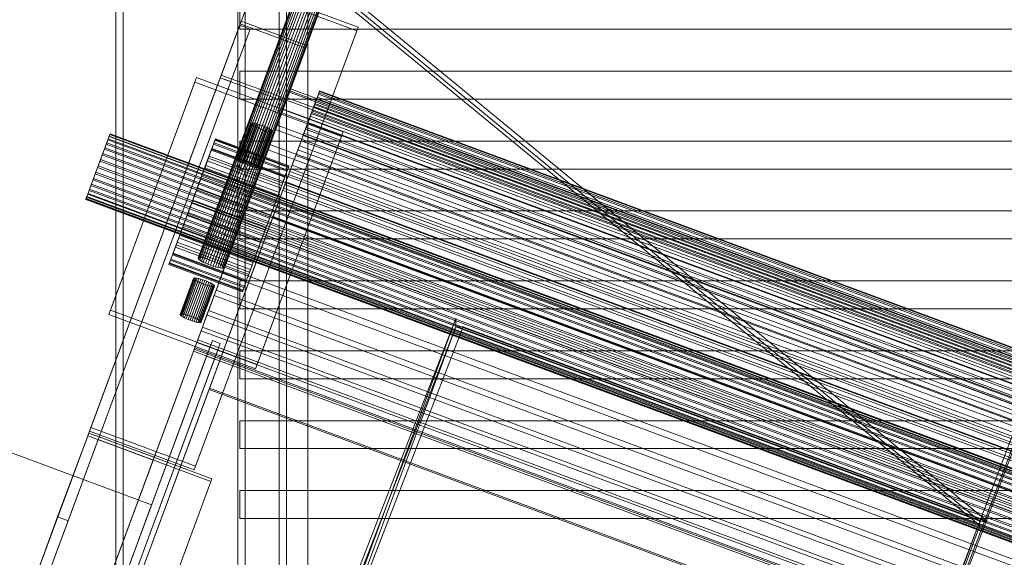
# Model space of a CAD drawing. Header units: millimetres. Extents: x -4395 to 65662, y -65530 to 6847.
# Tile 51 of 256: x 2847 to 3199, y -59036 to -58844. Entities that reach past the tile are written whole.
import ezdxf

# ---------------------------------------------------------------- set-up
doc = ezdxf.new("R2010")
doc.units = ezdxf.units.MM
for name, color, linetype, lineweight in [('R33_DET_superior_C06', 7, 'Continuous', 0), ('R33_DET_superior_CHUTE_GRIZZLY_SEPARADOR', 7, 'Continuous', 0), ('R33_DET_superior_fines-r33-C06-receiver', 7, 'Continuous', 0)]:
    doc.layers.add(name, color=color, linetype=linetype, lineweight=lineweight)

msp = doc.modelspace()

# ---------------------------------------------------------------- linework, layer by layer
at = {"layer": 'R33_DET_superior_C06'}
for p, q in [((2951.881, -58818.471), (2910.818, -58929.341)), ((2951.913, -58818.661), (2910.85, -58929.531)), ((2952.029, -58818.348), (2910.966, -58929.218)), ((2952.124, -58818.91), (2911.061, -58929.781)), ((2952.351, -58818.296), (2911.288, -58929.167)), ((2952.506, -58819.209), (2911.443, -58930.08)), ((2952.836, -58818.318), (2911.773, -58929.188)), ((2953.044, -58819.547), (2911.981, -58930.417)), ((2953.464, -58818.412), (2912.401, -58929.283)), ((2953.718, -58819.91), (2912.654, -58930.78)), ((2954.212, -58818.576), (2913.148, -58929.446)), ((2954.501, -58820.284), (2913.438, -58931.155)), ((2955.05, -58818.802), (2913.987, -58929.672)), ((2955.363, -58820.656), (2914.3, -58931.526)), ((2955.946, -58819.082), (2914.883, -58929.952)), ((2956.272, -58821.01), (2915.209, -58931.88)), ((2956.867, -58819.405), (2915.803, -58930.276)), ((2957.776, -58819.759), (2916.712, -58930.63)), ((2958.638, -58820.131), (2917.575, -58931.001)), ((2959.421, -58820.505), (2918.358, -58931.376)), ((2960.095, -58820.868), (2919.032, -58931.739)), ((2960.633, -58821.206), (2919.57, -58932.076)), ((2957.193, -58821.333), (2916.13, -58932.204)), ((2958.089, -58821.613), (2917.026, -58932.484)), ((2958.927, -58821.839), (2917.864, -58932.71)), ((2959.675, -58822.003), (2918.612, -58932.873)), ((2960.303, -58822.097), (2919.24, -58932.968)), ((2960.788, -58822.119), (2919.724, -58932.989)), ((2961.015, -58821.505), (2919.952, -58932.375)), ((2961.11, -58822.067), (2920.047, -58932.938)), ((2961.226, -58821.754), (2920.163, -58932.625)), ((2920.195, -58932.815), (2961.258, -58821.944)), ((2871.907, -58991.213), (2930.079, -58834.146)), ((2930.555, -58832.863), (2872.382, -58989.929)), ((2930.079, -58834.146), (2967.589, -58848.039)), ((2968.065, -58846.755), (2930.555, -58832.863)), ((2377.931, -60324.947), (2925.838, -58845.598)), ((2926.194, -58844.636), (2378.287, -60323.985)), ((2926.194, -58844.636), (2925.838, -58845.598)), ((2925.838, -58845.598), (2949.282, -58854.281)), ((2949.638, -58853.319), (2926.194, -58844.636)), ((2925.66, -58846.08), (2572.802, -59798.794)), ((2576.553, -59800.183), (2929.411, -58847.469)), ((2967.589, -58848.039), (2909.416, -59005.105)), ((2909.892, -59003.822), (2968.065, -58846.755)), ((2925.66, -58846.08), (2918.707, -58864.852)), ((2922.458, -58866.241), (2929.411, -58847.469)), ((2929.411, -58847.469), (2925.66, -58846.08)), ((2967.589, -58848.039), (2968.065, -58846.755)), ((2949.282, -58854.281), (2401.374, -60333.63)), ((2401.731, -60332.668), (2949.638, -58853.319)), ((2949.282, -58854.281), (2949.638, -58853.319)), ((2565.85, -59817.566), (2918.707, -58864.852)), ((2919.063, -58863.889), (2566.206, -59816.603)), ((2922.458, -58866.241), (2569.601, -59818.955)), ((2878.805, -58949.552), (2909.603, -58866.399)), ((2910.197, -58864.795), (2879.4, -58947.948)), ((2910.197, -58864.795), (2909.603, -58866.399)), ((2909.603, -58866.399), (2962.117, -58885.849)), ((2962.711, -58884.244), (2910.197, -58864.795)), ((2919.063, -58863.889), (2918.707, -58864.852)), ((2918.707, -58864.852), (2922.458, -58866.241)), ((2918.707, -58864.852), (2942.151, -58873.535)), ((2942.507, -58872.572), (2919.063, -58863.889)), ((2943.461, -58869.997), (2942.393, -58872.879)), ((2942.718, -58872.004), (2943.626, -58869.551)), ((2943.877, -58868.873), (2943.461, -58869.997)), ((2943.461, -58869.997), (3290.428, -58998.504)), ((2943.626, -58869.551), (2943.877, -58868.873)), ((2943.626, -58869.551), (3290.593, -58998.057)), ((2943.877, -58868.873), (3290.844, -58997.38)), ((2953.004, -58873.024), (2954.03, -58870.252)), ((2953.19, -58872.522), (2954.227, -58869.72)), ((2953.245, -58872.372), (2954.286, -58869.561)), ((2953.464, -58871.781), (2954.03, -58870.252)), ((2954.227, -58869.72), (2953.855, -58870.725)), ((2954.03, -58870.252), (2954.286, -58869.561)), ((2954.03, -58870.252), (3282.242, -58991.812)), ((2954.286, -58869.561), (2954.227, -58869.72)), ((2954.227, -58869.72), (3282.439, -58991.28)), ((2954.286, -58869.561), (3282.498, -58991.121)), ((2942.151, -58873.535), (2589.294, -59826.249)), ((2589.65, -59825.286), (2942.507, -58872.572)), ((2942.393, -58872.879), (2940.716, -58877.409)), ((2941.187, -58876.137), (2942.718, -58872.004)), ((2942.151, -58873.535), (2942.507, -58872.572)), ((2942.393, -58872.879), (3289.36, -59001.386)), ((2942.718, -58872.004), (3289.685, -59000.51)), ((2951.444, -58877.234), (2952.597, -58874.122)), ((2951.652, -58876.674), (2952.597, -58874.122)), ((2952.197, -58875.202), (2953.175, -58872.561)), ((2952.197, -58875.202), (2952.838, -58873.47)), ((2953.175, -58872.561), (2952.2, -58875.195)), ((2952.469, -58874.466), (2953.464, -58871.781)), ((2953.004, -58873.024), (2952.469, -58874.466)), ((2952.597, -58874.122), (2953.464, -58871.781)), ((2952.597, -58874.122), (3280.809, -58995.682)), ((2952.838, -58873.47), (2953.855, -58870.725)), ((2952.838, -58873.47), (2953.19, -58872.522)), ((3281.05, -58995.03), (2952.838, -58873.47)), ((2953.245, -58872.372), (2953.004, -58873.024)), ((3281.216, -58994.584), (2953.004, -58873.024)), ((2953.855, -58870.725), (2953.175, -58872.561)), ((2953.175, -58872.561), (3281.387, -58994.121)), ((2953.19, -58872.522), (2953.245, -58872.372)), ((3281.402, -58994.082), (2953.19, -58872.522)), ((3281.457, -58993.932), (2953.245, -58872.372)), ((2953.464, -58871.781), (3281.676, -58993.341)), ((2953.855, -58870.725), (3282.067, -58992.285)), ((2940.716, -58877.409), (2938.493, -58883.411)), ((2939.092, -58881.793), (2941.187, -58876.137)), ((2940.716, -58877.409), (3287.683, -59005.915)), ((2941.187, -58876.137), (3288.154, -59004.644)), ((2950.026, -58881.064), (2951.444, -58877.234)), ((2951.652, -58876.674), (2950.564, -58879.61)), ((2950.564, -58879.61), (2951.444, -58877.234)), ((2952.2, -58875.195), (2950.945, -58878.582)), ((2951.277, -58877.687), (2952.2, -58875.195)), ((2951.277, -58877.687), (2952.197, -58875.202)), ((2951.444, -58877.234), (3279.656, -58998.794)), ((2952.469, -58874.466), (2951.652, -58876.674)), ((3279.864, -58998.234), (2951.652, -58876.674)), ((3280.409, -58996.762), (2952.197, -58875.202)), ((2952.2, -58875.195), (3280.412, -58996.755)), ((3280.681, -58996.026), (2952.469, -58874.466)), ((2929.728, -58881.164), (2924.937, -58894.098)), ((2929.846, -58881.065), (2925.055, -58894)), ((2930.104, -58881.024), (2925.313, -58893.959)), ((2930.492, -58881.041), (2925.701, -58893.976)), ((2930.994, -58881.117), (2926.204, -58894.052)), ((2929.728, -58881.164), (2929.846, -58881.065)), ((2929.753, -58881.315), (2929.728, -58881.164)), ((2929.846, -58881.065), (2930.104, -58881.024)), ((2930.104, -58881.024), (2930.492, -58881.041)), ((2930.492, -58881.041), (2930.994, -58881.117)), ((2930.994, -58881.117), (2931.592, -58881.247)), ((2948.365, -58885.548), (2950.026, -58881.064)), ((2948.667, -58884.733), (2950.093, -58880.882)), ((2950.564, -58879.61), (2949.226, -58883.224)), ((2949.226, -58883.224), (2950.026, -58881.064)), ((2950.945, -58878.582), (2949.433, -58882.664)), ((2950.026, -58881.064), (3278.238, -59002.624)), ((2950.093, -58880.882), (2951.277, -58877.687)), ((2950.093, -58880.882), (2950.945, -58878.582)), ((3278.305, -59002.442), (2950.093, -58880.882)), ((3278.776, -59001.17), (2950.564, -58879.61)), ((2950.945, -58878.582), (3279.157, -59000.142)), ((3279.489, -58999.247), (2951.277, -58877.687)), ((2929.753, -58881.315), (2924.963, -58894.25)), ((2929.922, -58881.515), (2925.132, -58894.45)), ((2930.228, -58881.754), (2925.437, -58894.689)), ((2930.658, -58882.024), (2925.868, -58894.959)), ((2931.197, -58882.315), (2926.406, -58895.249)), ((2931.592, -58881.247), (2926.802, -58894.182)), ((2931.824, -58882.614), (2927.033, -58895.549)), ((2932.263, -58881.428), (2927.472, -58894.363)), ((2932.514, -58882.911), (2927.723, -58895.846)), ((2932.98, -58881.652), (2928.189, -58894.587)), ((2933.241, -58883.195), (2928.45, -58896.129)), ((2933.716, -58881.911), (2928.926, -58894.846)), ((2933.977, -58883.453), (2929.187, -58896.388)), ((2934.444, -58882.194), (2929.653, -58895.129)), ((2929.922, -58881.515), (2929.753, -58881.315)), ((2934.695, -58883.677), (2929.904, -58896.612)), ((2930.228, -58881.754), (2929.922, -58881.515)), ((2930.658, -58882.024), (2930.228, -58881.754)), ((2935.134, -58882.491), (2930.343, -58895.426)), ((2935.365, -58883.858), (2930.574, -58896.793)), ((2931.197, -58882.315), (2930.658, -58882.024)), ((2935.76, -58882.791), (2930.97, -58895.726)), ((2935.963, -58883.989), (2931.172, -58896.924)), ((2931.824, -58882.614), (2931.197, -58882.315)), ((2936.299, -58883.081), (2931.508, -58896.016)), ((2931.592, -58881.247), (2932.263, -58881.428)), ((2936.465, -58884.064), (2931.675, -58896.999)), ((2932.514, -58882.911), (2931.824, -58882.614)), ((2931.914, -58967.397), (2962.711, -58884.244)), ((2936.73, -58883.351), (2931.939, -58896.286)), ((2936.853, -58884.082), (2932.062, -58897.017)), ((2937.035, -58883.591), (2932.244, -58896.526)), ((2932.263, -58881.428), (2932.98, -58881.652)), ((2937.111, -58884.041), (2932.321, -58896.975)), ((2937.204, -58883.79), (2932.413, -58896.725)), ((2932.439, -58896.877), (2937.23, -58883.942)), ((2933.241, -58883.195), (2932.514, -58882.911)), ((2932.98, -58881.652), (2933.716, -58881.911)), ((2933.977, -58883.453), (2933.241, -58883.195)), ((2933.716, -58881.911), (2934.444, -58882.194)), ((2934.695, -58883.677), (2933.977, -58883.453)), ((2934.444, -58882.194), (2935.134, -58882.491)), ((2935.365, -58883.858), (2934.695, -58883.677)), ((2935.134, -58882.491), (2935.76, -58882.791)), ((2935.963, -58883.989), (2935.365, -58883.858)), ((2935.76, -58882.791), (2936.299, -58883.081)), ((2938.493, -58883.411), (2935.809, -58890.657)), ((2936.465, -58884.064), (2935.963, -58883.989)), ((2936.299, -58883.081), (2936.73, -58883.351)), ((2936.853, -58884.082), (2936.465, -58884.064)), ((2936.514, -58888.754), (2939.092, -58881.793)), ((2936.73, -58883.351), (2937.035, -58883.591)), ((2937.111, -58884.041), (2936.853, -58884.082)), ((2937.035, -58883.591), (2937.204, -58883.79)), ((2937.23, -58883.942), (2937.111, -58884.041)), ((2937.204, -58883.79), (2937.23, -58883.942)), ((2938.493, -58883.411), (3285.46, -59011.918)), ((2939.092, -58881.793), (3286.059, -59010.299)), ((2949.226, -58883.224), (2947.659, -58887.454)), ((2949.433, -58882.664), (2947.69, -58887.372)), ((2948.667, -58884.733), (2949.433, -58882.664)), ((3277.438, -59004.784), (2949.226, -58883.224)), ((2949.433, -58882.664), (3277.645, -59004.224)), ((2962.117, -58885.849), (2962.711, -58884.244)), ((2877.44, -58889.896), (2878.084, -58888.156)), ((2878.49, -58887.06), (2877.934, -58888.561)), ((2878.084, -58888.156), (2878.608, -58886.742)), ((2878.084, -58888.156), (3328.204, -59054.867)), ((2878.91, -58885.928), (2878.49, -58887.06)), ((2878.49, -58887.06), (3328.61, -59053.771)), ((2878.608, -58886.742), (2878.991, -58885.709)), ((2878.608, -58886.742), (3328.727, -59053.453)), ((2879.176, -58885.207), (2878.91, -58885.928)), ((2878.91, -58885.928), (3329.029, -59052.639)), ((2878.991, -58885.709), (2879.218, -58885.096)), ((2878.991, -58885.709), (3329.11, -59052.42)), ((2879.28, -58884.926), (2879.176, -58885.207)), ((2879.176, -58885.207), (3329.296, -59051.918)), ((2879.218, -58885.096), (2879.28, -58884.926)), ((2879.218, -58885.096), (3329.337, -59051.806)), ((2879.28, -58884.926), (3329.4, -59051.637)), ((2915.741, -58890.135), (2916.476, -58888.151)), ((2916.833, -58887.188), (2916.32, -58888.571)), ((2916.476, -58888.151), (2916.912, -58886.974)), ((2916.476, -58888.151), (2942.733, -58897.876)), ((2917.032, -58886.649), (2916.833, -58887.188)), ((2916.833, -58887.188), (2943.089, -58896.913)), ((2916.912, -58886.974), (2917.032, -58886.649)), ((2916.912, -58886.974), (2943.169, -58896.699)), ((2917.032, -58886.649), (2943.289, -58896.373)), ((2962.117, -58885.849), (2931.319, -58969.002)), ((2947.69, -58887.372), (2945.744, -58892.625)), ((2947.659, -58887.454), (2945.891, -58892.227)), ((2946.491, -58890.607), (2948.365, -58885.548)), ((2947.022, -58889.174), (2948.667, -58884.733)), ((2947.022, -58889.174), (2947.69, -58887.372)), ((2947.659, -58887.454), (2948.365, -58885.548)), ((3275.871, -59009.014), (2947.659, -58887.454)), ((2947.69, -58887.372), (3275.902, -59008.932)), ((2948.365, -58885.548), (3276.577, -59007.108)), ((3276.879, -59006.293), (2948.667, -58884.733)), ((2877.263, -58890.372), (2876.503, -58892.424)), ((2876.699, -58891.896), (2877.44, -58889.896)), ((2877.934, -58888.561), (2877.263, -58890.372)), ((2877.263, -58890.372), (3327.383, -59057.083)), ((2877.44, -58889.896), (3327.559, -59056.607)), ((2877.934, -58888.561), (3328.054, -59055.272)), ((2915.631, -58890.432), (2903.312, -58923.693)), ((2915.631, -58890.432), (2914.086, -58894.603)), ((2915.515, -58890.746), (2914.448, -58893.627)), ((2914.735, -58892.85), (2915.741, -58890.135)), ((2916.32, -58888.571), (2915.515, -58890.746)), ((2915.515, -58890.746), (2941.772, -58900.47)), ((2941.888, -58900.156), (2915.631, -58890.432)), ((2915.741, -58890.135), (2941.998, -58899.86)), ((2916.32, -58888.571), (2942.577, -58898.296)), ((2935.809, -58890.657), (2932.769, -58898.866)), ((2933.552, -58896.752), (2936.514, -58888.754)), ((2935.809, -58890.657), (3282.776, -59019.163)), ((2936.514, -58888.754), (3283.481, -59017.26)), ((2944.436, -58896.157), (2946.491, -58890.607)), ((2945.187, -58894.13), (2947.022, -58889.174)), ((2945.891, -58892.227), (2946.491, -58890.607)), ((2946.491, -58890.607), (3274.703, -59012.168)), ((3275.234, -59010.734), (2947.022, -58889.174)), ((2875.683, -58894.639), (2874.834, -58896.931)), ((2875.046, -58896.358), (2875.891, -58894.078)), ((2876.503, -58892.424), (2875.683, -58894.639)), ((2875.683, -58894.639), (3325.803, -59061.35)), ((2875.891, -58894.078), (2876.699, -58891.896)), ((2875.891, -58894.078), (3326.01, -59060.789)), ((2876.503, -58892.424), (3326.623, -59059.135)), ((2876.699, -58891.896), (3326.818, -59058.607)), ((2901.767, -58927.864), (2914.086, -58894.603)), ((2914.448, -58893.627), (2913.16, -58897.105)), ((2913.498, -58896.191), (2914.735, -58892.85)), ((2914.086, -58894.603), (2940.343, -58904.328)), ((2914.448, -58893.627), (2940.705, -58903.352)), ((2914.735, -58892.85), (2940.992, -58902.575)), ((2925.055, -58894), (2924.937, -58894.098)), ((2924.937, -58894.098), (2924.963, -58894.25)), ((2924.963, -58894.25), (2925.132, -58894.45)), ((2925.313, -58893.959), (2925.055, -58894)), ((2925.132, -58894.45), (2925.437, -58894.689)), ((2925.701, -58893.976), (2925.313, -58893.959)), ((2925.437, -58894.689), (2925.868, -58894.959)), ((2926.204, -58894.052), (2925.701, -58893.976)), ((2925.868, -58894.959), (2926.406, -58895.249)), ((2926.802, -58894.182), (2926.204, -58894.052)), ((2926.406, -58895.249), (2927.033, -58895.549)), ((2927.472, -58894.363), (2926.802, -58894.182)), ((2928.189, -58894.587), (2927.472, -58894.363)), ((2928.926, -58894.846), (2928.189, -58894.587)), ((2929.653, -58895.129), (2928.926, -58894.846)), ((2930.343, -58895.426), (2929.653, -58895.129)), ((2943.192, -58899.515), (2945.187, -58894.13)), ((2945.744, -58892.625), (2943.63, -58898.332)), ((2945.891, -58892.227), (2943.952, -58897.462)), ((2945.187, -58894.13), (2945.744, -58892.625)), ((3273.399, -59015.69), (2945.187, -58894.13)), ((2945.744, -58892.625), (3273.956, -59014.185)), ((3274.103, -59013.787), (2945.891, -58892.227)), ((2873.377, -58900.865), (2874.197, -58898.65)), ((2874.834, -58896.931), (2873.99, -58899.211)), ((2874.197, -58898.65), (2875.046, -58896.358)), ((2874.197, -58898.65), (3324.317, -59065.361)), ((2874.834, -58896.931), (3324.954, -59063.642)), ((2875.046, -58896.358), (3325.166, -59063.069)), ((2913.16, -58897.105), (2911.7, -58901.045)), ((2912.076, -58900.03), (2913.498, -58896.191)), ((2913.16, -58897.105), (2939.417, -58906.829)), ((2913.498, -58896.191), (2939.755, -58905.916)), ((2927.033, -58895.549), (2927.723, -58895.846)), ((2927.723, -58895.846), (2928.45, -58896.129)), ((2928.45, -58896.129), (2929.187, -58896.388)), ((2929.187, -58896.388), (2929.904, -58896.612)), ((2929.904, -58896.612), (2930.574, -58896.793)), ((2930.319, -58905.48), (2933.552, -58896.752)), ((2930.97, -58895.726), (2930.343, -58895.426)), ((2930.574, -58896.793), (2931.172, -58896.924)), ((2931.508, -58896.016), (2930.97, -58895.726)), ((2931.172, -58896.924), (2931.675, -58896.999)), ((2931.939, -58896.286), (2931.508, -58896.016)), ((2931.675, -58896.999), (2932.062, -58897.017)), ((2932.244, -58896.526), (2931.939, -58896.286)), ((2932.062, -58897.017), (2932.321, -58896.975)), ((2932.413, -58896.725), (2932.244, -58896.526)), ((2932.321, -58896.975), (2932.439, -58896.877)), ((2932.439, -58896.877), (2932.413, -58896.725)), ((2933.552, -58896.752), (3280.519, -59025.258)), ((2943.63, -58898.332), (2941.384, -58904.398)), ((2941.772, -58900.47), (2942.577, -58898.296)), ((2943.952, -58897.462), (2941.876, -58903.069)), ((2942.733, -58897.876), (2941.998, -58899.86)), ((2942.235, -58902.1), (2944.436, -58896.157)), ((2942.577, -58898.296), (2943.089, -58896.913)), ((2943.169, -58896.699), (2942.733, -58897.876)), ((2943.089, -58896.913), (2943.289, -58896.373)), ((2943.289, -58896.373), (2943.169, -58896.699)), ((2943.192, -58899.515), (2943.63, -58898.332)), ((2943.63, -58898.332), (3271.842, -59019.892)), ((2943.952, -58897.462), (2944.436, -58896.157)), ((3272.165, -59019.022), (2943.952, -58897.462)), ((2944.436, -58896.157), (3272.648, -59017.717)), ((2873.182, -58901.393), (2872.441, -58903.393)), ((2872.617, -58902.917), (2873.377, -58900.865)), ((2873.99, -58899.211), (2873.182, -58901.393)), ((2873.182, -58901.393), (3323.301, -59068.104)), ((2873.377, -58900.865), (3323.497, -59067.576)), ((2873.99, -58899.211), (3324.109, -59065.922)), ((2911.7, -58901.045), (2910.125, -58905.297)), ((2910.524, -58904.22), (2912.076, -58900.03)), ((2911.7, -58901.045), (2937.957, -58910.77)), ((2912.076, -58900.03), (2938.333, -58909.755)), ((2932.769, -58898.866), (2929.488, -58907.725)), ((2929.569, -58933.417), (2941.888, -58900.156)), ((2932.769, -58898.866), (3279.736, -59027.373)), ((2939.925, -58908.337), (2942.235, -58902.1)), ((2940.343, -58904.328), (2941.888, -58900.156)), ((2940.705, -58903.352), (2941.772, -58900.47)), ((2941.998, -58899.86), (2940.992, -58902.575)), ((2941.073, -58905.237), (2943.192, -58899.515)), ((2941.876, -58903.069), (2942.235, -58902.1)), ((2942.235, -58902.1), (3270.447, -59023.66)), ((3271.404, -59021.075), (2943.192, -58899.515)), ((2871.796, -58905.133), (2871.273, -58906.547)), ((2871.39, -58906.229), (2871.946, -58904.728)), ((2872.441, -58903.393), (2871.796, -58905.133)), ((2871.796, -58905.133), (3321.916, -59071.844)), ((2871.946, -58904.728), (2872.617, -58902.917)), ((2871.946, -58904.728), (3322.066, -59071.439)), ((2872.441, -58903.393), (3322.56, -59070.104)), ((2872.617, -58902.917), (3322.737, -59069.628)), ((2910.125, -58905.297), (2908.496, -58909.697)), ((2908.903, -58908.599), (2910.524, -58904.22)), ((2910.125, -58905.297), (2936.382, -58915.022)), ((2910.524, -58904.22), (2936.781, -58913.945)), ((2926.94, -58914.603), (2930.319, -58905.48)), ((2940.343, -58904.328), (2928.024, -58937.589)), ((2930.319, -58905.48), (3277.286, -59033.986)), ((2938.865, -58911.198), (2941.073, -58905.237)), ((2941.384, -58904.398), (2939.043, -58910.716)), ((2939.417, -58906.829), (2940.705, -58903.352)), ((2941.876, -58903.069), (2939.697, -58908.953)), ((2940.992, -58902.575), (2939.755, -58905.916)), ((2941.073, -58905.237), (2941.384, -58904.398)), ((3269.285, -59026.797), (2941.073, -58905.237)), ((2941.384, -58904.398), (3269.596, -59025.958)), ((3270.088, -59024.629), (2941.876, -58903.069)), ((2870.6, -58908.363), (2870.704, -58908.082)), ((2870.663, -58908.194), (2870.6, -58908.363)), ((2870.6, -58908.363), (3320.72, -59075.074)), ((2870.89, -58907.58), (2870.663, -58908.194)), ((3320.782, -59074.904), (2870.663, -58908.194)), ((2870.704, -58908.082), (2870.971, -58907.361)), ((2870.704, -58908.082), (3320.824, -59074.793)), ((2871.273, -58906.547), (2870.89, -58907.58)), ((2870.89, -58907.58), (3321.009, -59074.291)), ((2870.971, -58907.361), (2871.39, -58906.229)), ((2870.971, -58907.361), (3321.09, -59074.072)), ((2871.273, -58906.547), (3321.392, -59073.258)), ((2871.39, -58906.229), (3321.51, -59072.94)), ((2907.273, -58912.999), (2908.903, -58908.599)), ((2908.903, -58908.599), (2935.16, -58918.323)), ((2929.488, -58907.725), (2926.093, -58916.891)), ((2929.488, -58907.725), (3276.455, -59036.231)), ((2939.697, -58908.953), (2937.452, -58915.012)), ((2937.546, -58914.76), (2939.925, -58908.337)), ((2937.957, -58910.77), (2939.417, -58906.829)), ((2939.755, -58905.916), (2938.333, -58909.755)), ((2939.697, -58908.953), (2939.925, -58908.337)), ((3267.909, -59030.513), (2939.697, -58908.953)), ((2939.925, -58908.337), (3268.137, -59029.897)), ((2438.865, -60261.198), (2938.865, -58911.198)), ((2939.043, -58910.716), (2439.043, -60260.716)), ((2908.496, -58909.697), (2906.874, -58914.076)), ((2908.496, -58909.697), (2934.753, -58919.422)), ((2936.382, -58915.022), (2937.957, -58910.77)), ((2938.333, -58909.755), (2936.781, -58913.945)), ((2939.043, -58910.716), (2938.865, -58911.198)), ((2938.865, -58911.198), (3267.077, -59032.758)), ((3267.256, -59032.276), (2939.043, -58910.716)), ((2906.874, -58914.076), (2905.322, -58918.265)), ((2905.698, -58917.251), (2907.273, -58912.999)), ((2906.874, -58914.076), (2933.131, -58923.801)), ((2907.273, -58912.999), (2933.53, -58922.723)), ((2923.545, -58923.769), (2926.94, -58914.603)), ((2926.94, -58914.603), (3273.907, -59043.109)), ((2934.753, -58919.422), (2936.382, -58915.022)), ((2935.139, -58921.259), (2937.546, -58914.76)), ((2936.781, -58913.945), (2935.16, -58918.323)), ((2937.452, -58915.012), (2935.181, -58921.144)), ((2937.452, -58915.012), (2937.546, -58914.76)), ((3265.664, -59036.573), (2937.452, -58915.012)), ((2937.546, -58914.76), (3265.758, -59036.32)), ((2905.322, -58918.265), (2903.901, -58922.104)), ((2904.239, -58921.191), (2905.698, -58917.251)), ((2905.322, -58918.265), (2931.579, -58927.99)), ((2905.698, -58917.251), (2931.955, -58926.975)), ((2926.093, -58916.891), (2922.714, -58926.014)), ((2926.093, -58916.891), (3273.06, -59045.397)), ((2933.131, -58923.801), (2934.753, -58919.422)), ((2935.16, -58918.323), (2933.53, -58922.723)), ((2903.901, -58922.104), (2902.663, -58925.446)), ((2902.951, -58924.669), (2904.239, -58921.191)), ((2903.901, -58922.104), (2930.157, -58931.829)), ((2904.239, -58921.191), (2930.496, -58930.916)), ((2933.53, -58922.723), (2931.955, -58926.975)), ((2932.744, -58927.724), (2935.139, -58921.259)), ((2935.181, -58921.144), (2932.923, -58927.242)), ((2935.181, -58921.144), (2935.139, -58921.259)), ((2935.139, -58921.259), (3263.351, -59042.819)), ((3263.393, -59042.704), (2935.181, -58921.144)), ((2902.663, -58925.446), (2901.658, -58928.16)), ((2901.767, -58927.864), (2903.312, -58923.693)), ((2901.884, -58927.55), (2902.951, -58924.669)), ((2902.663, -58925.446), (2928.92, -58935.17)), ((2902.951, -58924.669), (2929.208, -58934.394)), ((2903.312, -58923.693), (2929.569, -58933.417)), ((2922.714, -58926.014), (2919.481, -58934.742)), ((2920.264, -58932.627), (2923.545, -58923.769)), ((2922.714, -58926.014), (3269.681, -59054.52)), ((2923.545, -58923.769), (3270.512, -59052.275)), ((2931.955, -58926.975), (2930.496, -58930.916)), ((2931.579, -58927.99), (2933.131, -58923.801)), ((2432.744, -60277.724), (2932.744, -58927.724)), ((2932.923, -58927.242), (2432.923, -60277.242)), ((2900.923, -58930.145), (2900.487, -58931.322)), ((2900.566, -58931.108), (2901.078, -58929.724)), ((2901.658, -58928.16), (2900.923, -58930.145)), ((2900.923, -58930.145), (2927.18, -58939.869)), ((2901.078, -58929.724), (2901.884, -58927.55)), ((2901.078, -58929.724), (2927.335, -58939.449)), ((2901.658, -58928.16), (2927.915, -58937.885)), ((2928.024, -58937.589), (2901.767, -58927.864)), ((2901.884, -58927.55), (2928.141, -58937.275)), ((2910.966, -58929.218), (2910.818, -58929.341)), ((2910.818, -58929.341), (2910.85, -58929.531)), ((2910.85, -58929.531), (2911.061, -58929.781)), ((2911.288, -58929.167), (2910.966, -58929.218)), ((2911.061, -58929.781), (2911.443, -58930.08)), ((2911.773, -58929.188), (2911.288, -58929.167)), ((2911.443, -58930.08), (2911.981, -58930.417)), ((2912.401, -58929.283), (2911.773, -58929.188)), ((2911.981, -58930.417), (2912.654, -58930.78)), ((2913.148, -58929.446), (2912.401, -58929.283)), ((2913.987, -58929.672), (2913.148, -58929.446)), ((2914.883, -58929.952), (2913.987, -58929.672)), ((2915.803, -58930.276), (2914.883, -58929.952)), ((2916.712, -58930.63), (2915.803, -58930.276)), ((2930.157, -58931.829), (2931.579, -58927.99)), ((2932.923, -58927.242), (2932.744, -58927.724)), ((2932.744, -58927.724), (3260.957, -59049.284)), ((3261.135, -59048.802), (2932.923, -58927.242)), ((2900.366, -58931.647), (2900.566, -58931.108)), ((2900.487, -58931.322), (2900.366, -58931.647)), ((2900.366, -58931.647), (2926.623, -58941.372)), ((2926.744, -58941.047), (2900.487, -58931.322)), ((2900.566, -58931.108), (2926.823, -58940.832)), ((2912.654, -58930.78), (2913.438, -58931.155)), ((2913.438, -58931.155), (2914.3, -58931.526)), ((2914.3, -58931.526), (2915.209, -58931.88)), ((2915.209, -58931.88), (2916.13, -58932.204)), ((2916.13, -58932.204), (2917.026, -58932.484)), ((2917.575, -58931.001), (2916.712, -58930.63)), ((2917.026, -58932.484), (2917.864, -58932.71)), ((2917.224, -58940.837), (2920.264, -58932.627)), ((2918.358, -58931.376), (2917.575, -58931.001)), ((2917.864, -58932.71), (2918.612, -58932.873)), ((2919.032, -58931.739), (2918.358, -58931.376)), ((2918.612, -58932.873), (2919.24, -58932.968)), ((2919.57, -58932.076), (2919.032, -58931.739)), ((2919.24, -58932.968), (2919.724, -58932.989)), ((2919.952, -58932.375), (2919.57, -58932.076)), ((2919.724, -58932.989), (2920.047, -58932.938)), ((2920.163, -58932.625), (2919.952, -58932.375)), ((2920.047, -58932.938), (2920.195, -58932.815)), ((2920.195, -58932.815), (2920.163, -58932.625)), ((2920.264, -58932.627), (3267.231, -59061.134)), ((2928.024, -58937.589), (2929.569, -58933.417)), ((2928.92, -58935.17), (2930.157, -58931.829)), ((2930.496, -58930.916), (2929.208, -58934.394)), ((2909.196, -58936.599), (2904.405, -58949.534)), ((2909.222, -58936.751), (2904.431, -58949.686)), ((2909.315, -58936.5), (2904.524, -58949.435)), ((2909.391, -58936.95), (2904.6, -58949.885)), ((2909.573, -58936.459), (2904.782, -58949.394)), ((2909.696, -58937.189), (2904.905, -58950.124)), ((2909.96, -58936.476), (2905.17, -58949.411)), ((2910.127, -58937.459), (2905.336, -58950.394)), ((2910.463, -58936.552), (2905.672, -58949.487)), ((2911.061, -58936.683), (2906.27, -58949.617)), ((2911.731, -58936.863), (2906.941, -58949.798)), ((2912.448, -58937.088), (2907.658, -58950.022)), ((2913.185, -58937.346), (2908.394, -58950.281)), ((2909.196, -58936.599), (2909.315, -58936.5)), ((2909.222, -58936.751), (2909.196, -58936.599)), ((2909.391, -58936.95), (2909.222, -58936.751)), ((2909.315, -58936.5), (2909.573, -58936.459)), ((2909.696, -58937.189), (2909.391, -58936.95)), ((2909.573, -58936.459), (2909.96, -58936.476)), ((2910.127, -58937.459), (2909.696, -58937.189)), ((2909.96, -58936.476), (2910.463, -58936.552)), ((2910.666, -58937.75), (2910.127, -58937.459)), ((2910.463, -58936.552), (2911.061, -58936.683)), ((2911.061, -58936.683), (2911.731, -58936.863)), ((2911.731, -58936.863), (2912.448, -58937.088)), ((2912.448, -58937.088), (2913.185, -58937.346)), ((2913.185, -58937.346), (2913.912, -58937.63)), ((2919.481, -58934.742), (2916.519, -58942.74)), ((2919.481, -58934.742), (3266.448, -59063.248)), ((2928.141, -58937.275), (2927.335, -58939.449)), ((2927.915, -58937.885), (2928.92, -58935.17)), ((2929.208, -58934.394), (2928.141, -58937.275)), ((2910.666, -58937.75), (2905.875, -58950.685)), ((2911.292, -58938.049), (2906.501, -58950.984)), ((2911.982, -58938.346), (2907.191, -58951.281)), ((2912.709, -58938.63), (2907.919, -58951.565)), ((2913.446, -58938.889), (2908.655, -58951.823)), ((2913.912, -58937.63), (2909.121, -58950.565)), ((2914.163, -58939.113), (2909.372, -58952.047)), ((2914.602, -58937.927), (2909.811, -58950.862)), ((2914.833, -58939.293), (2910.043, -58952.228)), ((2915.229, -58938.226), (2910.438, -58951.161)), ((2915.431, -58939.424), (2910.641, -58952.359)), ((2911.292, -58938.049), (2910.666, -58937.75)), ((2915.768, -58938.517), (2910.977, -58951.451)), ((2915.934, -58939.5), (2911.143, -58952.435)), ((2911.982, -58938.346), (2911.292, -58938.049)), ((2916.198, -58938.787), (2911.407, -58951.721)), ((2916.322, -58939.517), (2911.531, -58952.452)), ((2916.504, -58939.026), (2911.713, -58951.961)), ((2916.58, -58939.476), (2911.789, -58952.411)), ((2916.672, -58939.225), (2911.882, -58952.16)), ((2911.907, -58952.312), (2916.698, -58939.377)), ((2912.709, -58938.63), (2911.982, -58938.346)), ((2913.446, -58938.889), (2912.709, -58938.63)), ((2914.163, -58939.113), (2913.446, -58938.889)), ((2913.912, -58937.63), (2914.602, -58937.927)), ((2914.833, -58939.293), (2914.163, -58939.113)), ((2914.54, -58948.082), (2917.224, -58940.837)), ((2914.602, -58937.927), (2915.229, -58938.226)), ((2915.431, -58939.424), (2914.833, -58939.293)), ((2915.229, -58938.226), (2915.768, -58938.517)), ((2915.934, -58939.5), (2915.431, -58939.424)), ((2915.768, -58938.517), (2916.198, -58938.787)), ((2916.322, -58939.517), (2915.934, -58939.5)), ((2916.198, -58938.787), (2916.504, -58939.026)), ((2916.58, -58939.476), (2916.322, -58939.517)), ((2916.504, -58939.026), (2916.672, -58939.225)), ((2916.698, -58939.377), (2916.58, -58939.476)), ((2916.672, -58939.225), (2916.698, -58939.377)), ((2917.224, -58940.837), (3264.191, -59069.343)), ((2926.823, -58940.832), (2926.623, -58941.372)), ((2926.623, -58941.372), (2926.744, -58941.047)), ((2926.744, -58941.047), (2927.18, -58939.869)), ((2927.335, -58939.449), (2926.823, -58940.832)), ((2927.18, -58939.869), (2927.915, -58937.885)), ((2916.519, -58942.74), (2913.941, -58949.701)), ((2916.519, -58942.74), (3263.486, -59071.246)), ((2878.805, -58949.552), (2879.4, -58947.948)), ((2879.4, -58947.948), (2931.914, -58967.397)), ((2912.317, -58954.085), (2914.54, -58948.082)), ((2914.54, -58948.082), (3261.507, -59076.589)), ((2931.319, -58969.002), (2878.805, -58949.552)), ((2904.524, -58949.435), (2904.405, -58949.534)), ((2904.405, -58949.534), (2904.431, -58949.686)), ((2904.431, -58949.686), (2904.6, -58949.885)), ((2904.782, -58949.394), (2904.524, -58949.435)), ((2904.6, -58949.885), (2904.905, -58950.124)), ((2905.17, -58949.411), (2904.782, -58949.394)), ((2904.905, -58950.124), (2905.336, -58950.394)), ((2905.672, -58949.487), (2905.17, -58949.411)), ((2905.336, -58950.394), (2905.875, -58950.685)), ((2906.27, -58949.617), (2905.672, -58949.487)), ((2905.875, -58950.685), (2906.501, -58950.984)), ((2906.941, -58949.798), (2906.27, -58949.617)), ((2906.501, -58950.984), (2907.191, -58951.281)), ((2907.658, -58950.022), (2906.941, -58949.798)), ((2907.191, -58951.281), (2907.919, -58951.565)), ((2908.394, -58950.281), (2907.658, -58950.022)), ((2907.919, -58951.565), (2908.655, -58951.823)), ((2909.121, -58950.565), (2908.394, -58950.281)), ((2909.811, -58950.862), (2909.121, -58950.565)), ((2910.438, -58951.161), (2909.811, -58950.862)), ((2910.977, -58951.451), (2910.438, -58951.161)), ((2911.407, -58951.721), (2910.977, -58951.451)), ((2913.941, -58949.701), (2911.846, -58955.356)), ((2913.941, -58949.701), (3260.908, -59078.207)), ((2725.349, -58955.032), (2894.144, -59017.548)), ((2908.655, -58951.823), (2909.372, -58952.047)), ((2909.372, -58952.047), (2910.043, -58952.228)), ((2910.043, -58952.228), (2910.641, -58952.359)), ((2910.64, -58958.614), (2912.317, -58954.085)), ((2910.641, -58952.359), (2911.143, -58952.435)), ((2911.143, -58952.435), (2911.531, -58952.452)), ((2911.713, -58951.961), (2911.407, -58951.721)), ((2911.531, -58952.452), (2911.789, -58952.411)), ((2911.882, -58952.16), (2911.713, -58951.961)), ((2911.789, -58952.411), (2911.907, -58952.312)), ((2911.907, -58952.312), (2911.882, -58952.16)), ((2912.317, -58954.085), (3259.284, -59082.591)), ((2909.572, -58961.496), (2910.64, -58958.614)), ((2911.846, -58955.356), (2910.315, -58959.49)), ((2910.64, -58958.614), (3257.607, -59087.121)), ((2911.846, -58955.356), (3258.813, -59083.863)), ((2915.903, -58958.799), (2456.966, -60197.929)), ((2459.779, -60198.971), (2918.716, -58959.841)), ((2909.156, -58962.62), (2909.572, -58961.496)), ((2909.407, -58961.943), (2909.156, -58962.62)), ((2910.315, -58959.49), (2909.407, -58961.943)), ((3256.374, -59090.449), (2909.407, -58961.943)), ((2909.572, -58961.496), (3256.539, -59090.003)), ((2910.315, -58959.49), (3257.282, -59087.996)), ((2915.903, -58958.799), (2913.823, -58964.415)), ((2918.716, -58959.841), (2915.903, -58958.799)), ((2916.636, -58965.457), (2918.716, -58959.841)), ((2454.886, -60203.545), (2913.823, -58964.415)), ((2916.636, -58965.457), (2457.7, -60204.586)), ((2909.156, -58962.62), (3256.123, -59091.127)), ((2913.823, -58964.415), (2916.636, -58965.457)), ((2931.319, -58969.002), (2931.914, -58967.397)), ((2914.912, -58975.872), (2462.819, -60196.523)), ((2914.912, -58975.872), (2914.733, -58976.354)), ((3243.124, -59097.432), (2914.912, -58975.872)), ((2462.64, -60197.005), (2914.733, -58976.354)), ((2914.733, -58976.354), (3242.945, -59097.914)), ((2871.907, -58991.213), (2872.382, -58989.929)), ((2872.382, -58989.929), (2909.892, -59003.822)), ((2875.397, -58993.304), (2443.836, -60158.52)), ((2461.343, -60099.735), (2871.29, -58992.878)), ((2871.646, -58991.915), (2461.699, -60098.772)), ((2871.646, -58991.915), (2576.962, -59787.563)), ((2580.713, -59788.952), (2875.397, -58993.304)), ((2871.646, -58991.915), (2860.534, -59021.918)), ((2864.285, -59023.308), (2875.397, -58993.304)), ((2871.646, -58991.915), (2871.29, -58992.878)), ((2871.29, -58992.878), (2894.734, -59001.561)), ((2875.397, -58993.304), (2871.646, -58991.915)), ((2895.09, -59000.598), (2871.646, -58991.915)), ((2909.416, -59005.105), (2871.907, -58991.213)), ((2875.397, -58993.304), (2875.041, -58994.267)), ((2915.721, -59008.239), (2875.397, -58993.304)), ((2443.479, -60159.483), (2875.041, -58994.267)), ((2875.041, -58994.267), (2915.364, -59009.202)), ((2485.143, -60107.455), (2895.09, -59000.598)), ((2894.734, -59001.561), (2895.09, -59000.598)), ((2894.734, -59001.561), (2484.786, -60108.418)), ((2909.416, -59005.105), (2909.892, -59003.822)), ((2915.364, -59009.202), (2483.803, -60174.417)), ((2484.159, -60173.455), (2915.721, -59008.239)), ((2915.364, -59009.202), (2915.721, -59008.239)), ((2894.144, -59017.548), (2831.628, -59186.343)), ((2565.85, -59817.566), (2860.534, -59021.918)), ((2860.534, -59021.918), (2864.285, -59023.308)), ((2864.285, -59023.308), (2569.601, -59818.955))]:
    msp.add_line(p, q, dxfattribs=at)
at = {"layer": 'R33_DET_superior_CHUTE_GRIZZLY_SEPARADOR'}
for p, q in [((2881.324, -59205), (2881.324, -58755)), ((2884, -58755), (2884, -59205)), ((2939.754, -58755), (2939.754, -59205)), ((2942.429, -59205), (2942.429, -58755)), ((2950, -58830), (2950, -59130)), ((2925.705, -58847.5), (2925.705, -58837.5)), ((2942.429, -58837.5), (2942.429, -58847.5)), ((3408.846, -58847.5), (2925.705, -58847.5)), ((2925.705, -58847.5), (2942.429, -58847.5)), ((2942.429, -58847.5), (3425.571, -58847.5)), ((2925.705, -58872.5), (2925.705, -58862.5)), ((2925.705, -58862.5), (3408.846, -58862.5)), ((2942.429, -58862.5), (2925.705, -58862.5)), ((3425.571, -58862.5), (2942.429, -58862.5)), ((2942.429, -58862.5), (2942.429, -58872.5)), ((3408.846, -58872.5), (2925.705, -58872.5)), ((2925.705, -58872.5), (2942.429, -58872.5)), ((2942.429, -58872.5), (3425.571, -58872.5)), ((2925.705, -58897.5), (2925.705, -58887.5)), ((2925.705, -58887.5), (3408.846, -58887.5)), ((2942.429, -58887.5), (2925.705, -58887.5)), ((3425.571, -58887.5), (2942.429, -58887.5)), ((2942.429, -58887.5), (2942.429, -58897.5)), ((3408.846, -58897.5), (2925.705, -58897.5)), ((2925.705, -58897.5), (2942.429, -58897.5)), ((2942.429, -58897.5), (3425.571, -58897.5)), ((2925.705, -58922.5), (2925.705, -58912.5)), ((2925.705, -58912.5), (3408.846, -58912.5)), ((2942.429, -58912.5), (2925.705, -58912.5)), ((3425.571, -58912.5), (2942.429, -58912.5)), ((2942.429, -58912.5), (2942.429, -58922.5)), ((3408.846, -58922.5), (2925.705, -58922.5)), ((2925.705, -58922.5), (2942.429, -58922.5)), ((2942.429, -58922.5), (3425.571, -58922.5)), ((2925.705, -58947.5), (2925.705, -58937.5)), ((2925.705, -58937.5), (3408.846, -58937.5)), ((2942.429, -58937.5), (2925.705, -58937.5)), ((3425.571, -58937.5), (2942.429, -58937.5)), ((2942.429, -58937.5), (2942.429, -58947.5)), ((3408.846, -58947.5), (2925.705, -58947.5)), ((2925.705, -58947.5), (2942.429, -58947.5)), ((2942.429, -58947.5), (3425.571, -58947.5)), ((2925.705, -58972.5), (2925.705, -58962.5)), ((2925.705, -58962.5), (3408.846, -58962.5)), ((2942.429, -58962.5), (2925.705, -58962.5)), ((3425.571, -58962.5), (2942.429, -58962.5)), ((2942.429, -58962.5), (2942.429, -58972.5)), ((3408.846, -58972.5), (2925.705, -58972.5)), ((2925.705, -58972.5), (2942.429, -58972.5)), ((2942.429, -58972.5), (3425.571, -58972.5)), ((2925.705, -58997.5), (2925.705, -58987.5)), ((2925.705, -58987.5), (3408.846, -58987.5)), ((2942.429, -58987.5), (2925.705, -58987.5)), ((3425.571, -58987.5), (2942.429, -58987.5)), ((2942.429, -58987.5), (2942.429, -58997.5)), ((3408.846, -58997.5), (2925.705, -58997.5)), ((2925.705, -58997.5), (2942.429, -58997.5)), ((2942.429, -58997.5), (3425.571, -58997.5)), ((2925.705, -59022.5), (2925.705, -59012.5)), ((2925.705, -59012.5), (3408.846, -59012.5)), ((2942.429, -59012.5), (2925.705, -59012.5)), ((3425.571, -59012.5), (2942.429, -59012.5)), ((2942.429, -59012.5), (2942.429, -59022.5)), ((3408.846, -59022.5), (2925.705, -59022.5)), ((2925.705, -59022.5), (2942.429, -59022.5)), ((2942.429, -59022.5), (3425.571, -59022.5))]:
    msp.add_line(p, q, dxfattribs=at)
at = {"layer": 'R33_DET_superior_fines-r33-C06-receiver'}
for p, q in [((3190.556, -59023.423), (2925, -58805)), ((2925, -59155), (2925, -58805)), ((2925, -58806.59), (3190.556, -59025.012)), ((2927.605, -58805), (2927.605, -59155)), ((3193.16, -59023.423), (2927.605, -58805)), ((3273.332, -58805), (3120.449, -59208.207)), ((3122.117, -59208.207), (3275, -58805)), ((3122.117, -59209.797), (3275, -58806.59)), ((3003.006, -58950.997), (2925, -59152.037)), ((2934.568, -59135.781), (3003.006, -58950.997)), ((3003.006, -58953.96), (3003.006, -58950.997)), ((2925, -59155), (3003.006, -58953.96)), ((2927.605, -59155), (3005.611, -58953.96)), ((3003.006, -58953.96), (2934.568, -59138.744)), ((3190.556, -59023.423), (3003.006, -58953.96)), ((3003.006, -58953.96), (3005.611, -58953.96)), ((3005.611, -58953.96), (3193.16, -59023.423)), ((3122.117, -59208.207), (3190.556, -59023.423)), ((3190.556, -59025.012), (3122.117, -59209.797)), ((3190.556, -59023.423), (3190.556, -59025.012)), ((3190.556, -59023.423), (3193.16, -59023.423))]:
    msp.add_line(p, q, dxfattribs=at)

doc.saveas('drawing.dxf')
